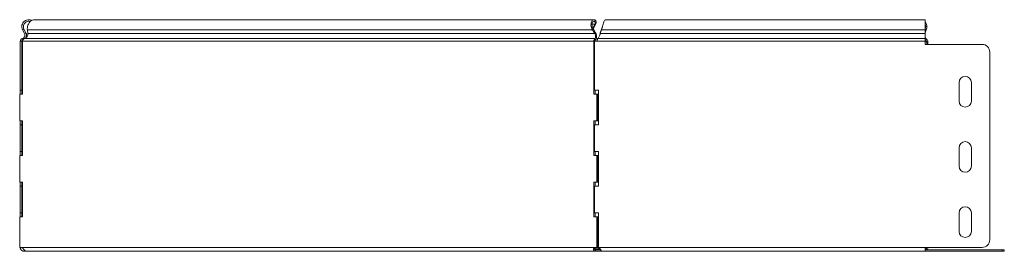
# Model space of a CAD drawing. Header units: millimetres. Extents: x -144 to 1516, y -6295 to 292.
# Tile 4 of 11: x 624 to 1267, y -3956 to -3805. Entities that reach past the tile are written whole.
import ezdxf

# ---------------------------------------------------------------- set-up
doc = ezdxf.new("R2010")
doc.units = ezdxf.units.MM

msp = doc.modelspace()

# ---------------------------------------------------------------- linework, layer by layer
at = {"color": 7, "linetype": 'Continuous', "lineweight": 15}
for p, q in [((999.27, -3804.68), (633.84, -3804.68)), ((999.86, -3807.54), (998.68, -3810.33)), ((1000.49, -3807.06), (999.1, -3810.33)), ((999.86, -3807.54), (1000.49, -3807.06)), ((1000.29, -3806.64), (1000.78, -3805.91)), ((1215.68, -3804.68), (1006.92, -3804.68)), ((1215.68, -3811.3), (1215.68, -3804.68)), ((626.08, -3811.3), (626.96, -3810.83)), ((627.35, -3813.68), (626.08, -3811.3)), ((628.23, -3813.21), (626.96, -3810.83)), ((627.35, -3813.68), (628.23, -3813.21)), ((629.19, -3811.3), (629.49, -3813.68)), ((998.3, -3811.3), (998.92, -3810.83)), ((999.8, -3813.68), (998.3, -3811.3)), ((999.1, -3810.33), (998.79, -3810.56)), ((1000.43, -3813.21), (998.92, -3810.83)), ((999.8, -3813.68), (1000.43, -3813.21)), ((1004.32, -3810.83), (1003.46, -3813.21)), ((1004.32, -3811.3), (1003.46, -3813.68)), ((1003.46, -3813.68), (1003.46, -3813.21)), ((1004.32, -3811.3), (1004.32, -3810.83)), ((1215.74, -3810.83), (1215.68, -3811)), ((1215.68, -3811.3), (1215.68, -3813.68)), ((1216.37, -3811.3), (1215.68, -3813.12)), ((1215.68, -3816.99), (1215.68, -3813.68)), ((624.55, -3818.73), (624.55, -3850.68)), ((624.55, -3818.73), (625.55, -3818.73)), ((625.55, -3818.73), (625.55, -3850.68)), ((626.15, -3817.96), (625.9, -3816.99)), ((626, -3818.73), (626, -3853.18)), ((999.33, -3853.18), (999.33, -3818.73)), ((1000.04, -3818.73), (999.33, -3818.73)), ((999.63, -3850.68), (999.63, -3818.73)), ((999.63, -3818.73), (1001.33, -3818.73)), ((1000.08, -3817.96), (999.9, -3816.99)), ((1003.04, -3814.73), (1003.04, -3814.74)), ((1215.68, -3818.73), (1215.68, -3816.99)), ((1215.68, -3818.73), (1215.68, -3820.73)), ((1252.89, -3820.73), (1215.68, -3820.73)), ((1216.74, -3818.99), (1216.74, -3820.73)), ((1217.45, -3818.99), (1217.45, -3820.73)), ((1257.89, -3948.18), (1257.89, -3825.73)), ((1237.89, -3857.68), (1237.89, -3845.68)), ((1245.89, -3845.68), (1245.89, -3857.68)), ((624.55, -3850.68), (625.55, -3850.68)), ((624.55, -3853.18), (624.55, -3850.68)), ((625.55, -3853.18), (625.55, -3850.68)), ((999.63, -3850.68), (1002.33, -3850.68)), ((1000.04, -3853.18), (1000.04, -3850.68)), ((1002.33, -3850.68), (1002.33, -3873.18)), ((624.16, -3870.68), (624.16, -3853.18)), ((626, -3853.18), (624.16, -3853.18)), ((1001.17, -3853.18), (999.33, -3853.18)), ((1001.17, -3853.18), (1001.17, -3870.68)), ((1001.17, -3853.18), (1001.88, -3853.18)), ((1001.88, -3853.18), (1001.88, -3870.68)), ((624.16, -3870.68), (626, -3870.68)), ((624.55, -3873.18), (624.55, -3870.68)), ((625.55, -3873.18), (625.55, -3870.68)), ((626, -3870.68), (626, -3893.18)), ((999.33, -3870.68), (1001.17, -3870.68)), ((999.33, -3893.18), (999.33, -3870.68)), ((1000.04, -3873.18), (1000.04, -3870.68)), ((1001.17, -3870.68), (1001.88, -3870.68)), ((624.55, -3873.18), (625.55, -3873.18)), ((624.55, -3873.18), (624.55, -3890.68)), ((625.55, -3873.18), (625.55, -3890.68)), ((999.63, -3890.68), (999.63, -3873.18)), ((1002.33, -3873.18), (999.63, -3873.18)), ((624.55, -3890.68), (625.55, -3890.68)), ((624.55, -3893.18), (624.55, -3890.68)), ((625.55, -3893.18), (625.55, -3890.68)), ((999.63, -3890.68), (1002.33, -3890.68)), ((1000.04, -3893.18), (1000.04, -3890.68)), ((1002.33, -3890.68), (1002.33, -3913.18)), ((1237.89, -3900.18), (1237.89, -3888.18)), ((1245.89, -3888.18), (1245.89, -3900.18)), ((624.16, -3910.68), (624.16, -3893.18)), ((626, -3893.18), (624.16, -3893.18)), ((1001.17, -3893.18), (999.33, -3893.18)), ((1001.17, -3893.18), (1001.17, -3910.68)), ((1001.17, -3893.18), (1001.88, -3893.18)), ((1001.88, -3893.18), (1001.88, -3910.68)), ((624.16, -3910.68), (626, -3910.68)), ((624.55, -3913.18), (624.55, -3910.68)), ((625.55, -3913.18), (625.55, -3910.68)), ((626, -3910.68), (626, -3933.18)), ((999.33, -3910.68), (1001.17, -3910.68)), ((999.33, -3933.18), (999.33, -3910.68)), ((1000.04, -3913.18), (1000.04, -3910.68)), ((1001.17, -3910.68), (1001.88, -3910.68)), ((624.55, -3913.18), (625.55, -3913.18)), ((624.55, -3913.18), (624.55, -3930.68)), ((625.55, -3913.18), (625.55, -3930.68)), ((999.63, -3930.68), (999.63, -3913.18)), ((1002.33, -3913.18), (999.63, -3913.18)), ((624.16, -3953.18), (624.16, -3933.18)), ((626, -3933.18), (624.16, -3933.18)), ((624.55, -3930.68), (625.55, -3930.68)), ((624.55, -3933.18), (624.55, -3930.68)), ((625.55, -3933.18), (625.55, -3930.68)), ((1001.17, -3933.18), (999.33, -3933.18)), ((999.63, -3930.68), (1002.33, -3930.68)), ((1000.04, -3933.18), (1000.04, -3930.68)), ((1001.17, -3933.18), (1001.17, -3953.18)), ((1001.17, -3933.18), (1001.88, -3933.18)), ((1001.88, -3933.18), (1001.88, -3953.18)), ((1002.33, -3930.68), (1002.33, -3953.18)), ((1237.89, -3942.68), (1237.89, -3930.68)), ((1245.89, -3930.68), (1245.89, -3942.68)), ((624.94, -3953.18), (624.16, -3953.18)), ((625.55, -3953.27), (624.55, -3953.33)), ((627.05, -3955.68), (627.05, -3954.68)), ((628.57, -3955.68), (627.05, -3955.68)), ((628.57, -3955.68), (1000.3, -3955.68)), ((1000.79, -3953.18), (1000.09, -3953.18)), ((1000.3, -3954.68), (1000.3, -3955.68)), ((1003.78, -3954.68), (1000.3, -3954.68)), ((1003.96, -3955.68), (1000.3, -3955.68)), ((1001.17, -3953.18), (1000.39, -3953.18)), ((1001.17, -3953.18), (1001.88, -3953.18)), ((1002.33, -3951.68), (1001.88, -3951.68)), ((1002.33, -3953.18), (1002.33, -3953.33)), ((1003.96, -3955.68), (1003.96, -3955.19)), ((1003.96, -3955.68), (1215.68, -3955.68)), ((1215.68, -3953.18), (1252.89, -3953.18)), ((1215.68, -3955.68), (1215.68, -3953.18)), ((1215.82, -3954.04), (1215.68, -3953.72)), ((1265.93, -3954.68), (1215.68, -3954.68)), ((1265.93, -3955.68), (1215.68, -3955.68)), ((1265.93, -3954.68), (1267.39, -3954.68)), ((1267.39, -3955.68), (1265.93, -3955.68)), ((1267.39, -3954.68), (1267.39, -3955.68))]:
    msp.add_line(p, q, dxfattribs=at)
at = {"color": 7, "linetype": 'Continuous', "lineweight": 0}
for p, q in [((998.07, -3807.54), (999.86, -3807.54)), ((629.19, -3811.3), (998.3, -3811.3)), ((629.49, -3813.68), (999.8, -3813.68)), ((1003.46, -3813.68), (1215.68, -3813.68)), ((1004.32, -3811.3), (1215.68, -3811.3)), ((1215.68, -3810.83), (1215.74, -3810.83)), ((1216.37, -3811.3), (1215.74, -3810.83)), ((626, -3818.73), (999.33, -3818.73)), ((627.33, -3816.99), (999.9, -3816.99)), ((1001.33, -3818.73), (1215.68, -3818.73)), ((1001.87, -3816.99), (1215.68, -3816.99)), ((1215.68, -3818.22), (1216.33, -3818.22)), ((1215.68, -3818.99), (1216.74, -3818.99)), ((1216.53, -3817.26), (1216.33, -3818.22)), ((1217.45, -3818.99), (1216.74, -3818.99)), ((625.24, -3953.18), (1000.09, -3953.18)), ((1003.29, -3954.04), (999.62, -3954.04)), ((1002.33, -3953.18), (1215.68, -3953.18)), ((1215.82, -3954.04), (1215.68, -3954.04)), ((1265.93, -3955.68), (1265.93, -3954.68))]:
    msp.add_line(p, q, dxfattribs=at)
at = {"color": 7, "linetype": 'Continuous', "lineweight": 15, "flags": 128}
msp.add_lwpolyline([(1215.68, -3817.79), (1215.83, -3817.92), (1216.33, -3818.22)], dxfattribs=at)
at = {"color": 7, "linetype": 'Continuous', "lineweight": 15}
for centre, radius, start, end in [((1210.94, -3809.2), 5.82, 338.86242, 35.43588), ((1211.27, -3809.19), 4.77, 339.82357, 22.24865), ((1217.31, -3815.55), 1.88, 209.50183, 245.41474), ((1215.93, -3818.92), 0.811, 355.50711, 60.34706), ((1215.63, -3818.84), 1.82, 355.50711, 60.34706), ((1252.89, -3825.73), 5, 0, 90), ((1241.89, -3845.68), 4, 0, 180), ((1241.89, -3857.68), 4, 180, 0), ((1241.89, -3888.18), 4, 0, 180), ((1241.89, -3900.18), 4, 180, 0), ((1241.89, -3930.68), 4, 0, 180), ((1241.89, -3942.68), 4, 180, 0), ((1252.89, -3948.18), 5, 270, 0), ((627.05, -3953.18), 2.5, 180, 183.3405), ((625.09, -3954.43), 1.25, 82.98465, 97.01535), ((1000.24, -3954.43), 1.25, 82.98465, 97.01535), ((1216.76, -3953.68), 1, 201.02267, 270), ((1215.1, -3953.27), 1.64, 311.24132, 3.02876), ((1214.26, -3953.22), 3.19, 332.75408, 0.72057)]:
    msp.add_arc(centre, radius, start, end, dxfattribs=at)
for points, knots in [([(626.08, -3811.3), (625.88, -3810.81), (625.48, -3809.83), (625.57, -3808.2), (626.17, -3806.72), (627.26, -3805.53), (628.69, -3804.79), (630.27, -3804.62), (631.47, -3804.79), (631.98, -3805.15), (632.06, -3805.2)], [0, 0, 0, 0, 0.1392541, 0.2785081, 0.4177622, 0.5570162, 0.6962703, 0.8355243, 0.9747784, 1, 1, 1, 1]), ([(626.96, -3810.83), (626.8, -3810.45), (626.49, -3809.68), (626.56, -3808.42), (627.03, -3807.27), (627.88, -3806.34), (628.99, -3805.78), (630.12, -3805.6), (630.79, -3805.8), (631.07, -3805.88)], [0, 0, 0, 0, 0.149172, 0.298344, 0.447516, 0.596688, 0.74586, 0.895032, 1, 1, 1, 1]), ([(633.84, -3804.72), (633.43, -3804.74), (632.54, -3804.8), (631.28, -3805.54), (630.2, -3806.72), (629.46, -3808.2), (629.08, -3809.83), (629.15, -3810.81), (629.19, -3811.3)], [0, 0, 0, 0, 0.1458975, 0.316718, 0.4875385, 0.658359, 0.8291795, 1, 1, 1, 1]), ([(998.3, -3811.3), (998.02, -3810.83), (997.8, -3810.32), (997.49, -3809.28), (997.4, -3808.74), (997.35, -3807.71), (997.39, -3807.21), (997.58, -3806.32), (997.73, -3805.93), (998.11, -3805.29), (998.35, -3805.04), (998.85, -3804.73), (999.12, -3804.66), (999.66, -3804.72), (999.92, -3804.84), (1000.4, -3805.25), (1000.61, -3805.55), (1000.78, -3805.91)], [0, 0, 0, 0, 0.125, 0.125, 0.25, 0.25, 0.375, 0.375, 0.5, 0.5, 0.625, 0.625, 0.75, 0.75, 0.875, 0.875, 1, 1, 1, 1]), ([(998.92, -3810.83), (998.68, -3810.47), (998.49, -3810.07), (998.2, -3809.26), (998.11, -3808.84), (998.02, -3808.04), (998.03, -3807.65), (998.13, -3806.96), (998.22, -3806.65), (998.48, -3806.15), (998.63, -3805.96), (998.98, -3805.72), (999.17, -3805.67), (999.54, -3805.71), (999.72, -3805.8), (1000.05, -3806.13), (1000.19, -3806.35), (1000.29, -3806.64)], [0, 0, 0, 0, 0.125, 0.125, 0.25, 0.25, 0.375, 0.375, 0.5, 0.5, 0.625, 0.625, 0.75, 0.75, 0.875, 0.875, 1, 1, 1, 1]), ([(1006.92, -3804.72), (1006.79, -3804.74), (1006.51, -3804.8), (1006.09, -3805.54), (1005.65, -3806.72), (1005.2, -3808.2), (1004.76, -3809.83), (1004.46, -3810.81), (1004.32, -3811.3)], [0, 0, 0, 0, 0.145898, 0.316718, 0.487539, 0.658359, 0.82918, 1, 1, 1, 1]), ([(625.9, -3816.99), (626.23, -3816.9), (626.55, -3816.74), (627.07, -3816.29), (627.29, -3816.01), (627.57, -3815.37), (627.63, -3815.02), (627.6, -3814.33), (627.51, -3813.99), (627.35, -3813.68)], [0, 0, 0, 0, 0.25, 0.25, 0.5, 0.5, 0.75, 0.75, 1, 1, 1, 1]), ([(629.49, -3813.68), (629.51, -3813.99), (629.48, -3814.33), (629.31, -3815.02), (629.17, -3815.37), (628.79, -3816.01), (628.54, -3816.29), (627.98, -3816.74), (627.66, -3816.9), (627.33, -3816.99)], [0, 0, 0, 0, 0.25, 0.25, 0.5, 0.5, 0.75, 0.75, 1, 1, 1, 1]), ([(627.99, -3816.69), (628.12, -3816.5), (628.38, -3816.09), (628.59, -3815.38), (628.64, -3814.64), (628.54, -3813.89), (628.33, -3813.44), (628.23, -3813.21)], [0, 0, 0, 0, 0.188989, 0.391742, 0.594494, 0.797247, 1, 1, 1, 1]), ([(999.9, -3816.99), (1000.05, -3816.9), (1000.17, -3816.74), (1000.36, -3816.29), (1000.42, -3816.01), (1000.42, -3815.37), (1000.38, -3815.02), (1000.17, -3814.33), (1000.01, -3813.99), (999.8, -3813.68)], [0, 0, 0, 0, 0.25, 0.25, 0.5, 0.5, 0.75, 0.75, 1, 1, 1, 1]), ([(1000.08, -3817.96), (1000.33, -3817.83), (1000.55, -3817.6), (1000.9, -3816.95), (1001.02, -3816.55), (1001.11, -3815.64), (1001.09, -3815.14), (1000.87, -3814.14), (1000.68, -3813.65), (1000.43, -3813.21)], [0, 0, 0, 0, 0.25, 0.25, 0.5, 0.5, 0.75, 0.75, 1, 1, 1, 1]), ([(1003.46, -3813.68), (1003.33, -3813.99), (1003.2, -3814.33), (1002.93, -3815.02), (1002.8, -3815.37), (1002.53, -3816.01), (1002.4, -3816.29), (1002.14, -3816.74), (1002, -3816.9), (1001.87, -3816.99)], [0, 0, 0, 0, 0.25, 0.25, 0.5, 0.5, 0.75, 0.75, 1, 1, 1, 1]), ([(1003.46, -3813.21), (1003.4, -3813.44), (1003.27, -3813.89), (1003.12, -3814.42), (1003.05, -3814.7), (1003.04, -3814.73)], [0, 0, 0, 0, 0.471133, 0.942267, 1, 1, 1, 1]), ([(1004.91, -3809.25), (1004.86, -3809.39), (1004.66, -3809.94), (1004.46, -3810.45), (1004.32, -3810.83)], [0, 0, 0, 0, 0.2542744, 1, 1, 1, 1]), ([(624.55, -3818.73), (624.55, -3818.34), (624.68, -3817.94), (625.17, -3817.32), (625.51, -3817.09), (625.9, -3816.99)], [0, 0, 0, 0, 0.5, 0.5, 1, 1, 1, 1]), ([(625.55, -3818.73), (625.55, -3818.56), (625.61, -3818.38), (625.82, -3818.11), (625.98, -3818), (626.15, -3817.96)], [0, 0, 0, 0, 0.5, 0.5, 1, 1, 1, 1]), ([(627.33, -3816.99), (627, -3817.09), (626.69, -3817.32), (626.22, -3817.94), (626.06, -3818.34), (626, -3818.73)], [0, 0, 0, 0, 0.5, 0.5, 1, 1, 1, 1]), ([(999.33, -3818.73), (999.27, -3818.34), (999.3, -3817.94), (999.51, -3817.32), (999.7, -3817.09), (999.9, -3816.99)], [0, 0, 0, 0, 0.5, 0.5, 1, 1, 1, 1]), ([(1000.04, -3818.73), (999.97, -3818.56), (999.95, -3818.38), (999.98, -3818.11), (1000.02, -3818), (1000.08, -3817.96)], [0, 0, 0, 0, 0.5, 0.5, 1, 1, 1, 1]), ([(1001.87, -3816.99), (1001.78, -3817.09), (1001.69, -3817.32), (1001.51, -3817.94), (1001.42, -3818.34), (1001.33, -3818.73)], [0, 0, 0, 0, 0.5, 0.5, 1, 1, 1, 1]), ([(627.05, -3955.68), (627, -3955.68), (626.89, -3955.68), (626.74, -3955.66), (626.59, -3955.64), (626.44, -3955.61), (626.3, -3955.57), (626.17, -3955.52), (626.04, -3955.47), (625.91, -3955.41), (625.79, -3955.35), (625.68, -3955.28), (625.58, -3955.21), (625.48, -3955.13), (625.39, -3955.05), (625.3, -3954.97), (625.22, -3954.89), (625.14, -3954.8), (625.08, -3954.72), (625.01, -3954.63), (624.91, -3954.49), (624.8, -3954.28), (624.69, -3954.02), (624.62, -3953.77), (624.57, -3953.54), (624.56, -3953.4), (624.55, -3953.33)], [0, 0, 0, 0, 0.036, 0.07123, 0.105706, 0.139446, 0.172469, 0.204795, 0.236446, 0.267444, 0.297814, 0.327581, 0.356773, 0.38542, 0.413551, 0.4412, 0.468401, 0.495189, 0.521604, 0.547683, 0.573467, 0.652024, 0.732615, 0.816667, 0.905438, 1, 1, 1, 1]), ([(625.24, -3953.18), (625.3, -3953.21), (625.42, -3953.25), (625.58, -3953.33), (625.73, -3953.41), (625.86, -3953.49), (625.98, -3953.57), (626.1, -3953.68), (626.23, -3953.81), (626.39, -3953.98), (626.55, -3954.17), (626.71, -3954.37), (626.89, -3954.57), (627.07, -3954.77), (627.25, -3954.95), (627.44, -3955.13), (627.63, -3955.29), (627.82, -3955.42), (628.01, -3955.53), (628.2, -3955.62), (628.39, -3955.67), (628.51, -3955.68), (628.57, -3955.68)], [0, 0, 0, 0, 0.0527, 0.100681, 0.144042, 0.182914, 0.217484, 0.248014, 0.29495, 0.343138, 0.393022, 0.445004, 0.499439, 0.552547, 0.605579, 0.65885, 0.712671, 0.767342, 0.82315, 0.880366, 0.939239, 1, 1, 1, 1]), ([(1000.3, -3955.68), (1000.26, -3955.68), (1000.18, -3955.68), (1000.06, -3955.66), (999.94, -3955.64), (999.84, -3955.61), (999.74, -3955.57), (999.64, -3955.52), (999.55, -3955.47), (999.47, -3955.41), (999.4, -3955.35), (999.33, -3955.28), (999.27, -3955.21), (999.22, -3955.13), (999.17, -3955.06), (999.13, -3954.98), (999.1, -3954.9), (999.07, -3954.81), (999.05, -3954.73), (999.04, -3954.65), (999.03, -3954.5), (999.04, -3954.28), (999.11, -3954), (999.24, -3953.76), (999.41, -3953.55), (999.61, -3953.38), (999.84, -3953.25), (1000, -3953.21), (1000.09, -3953.18)], [0, 0, 0, 0, 0.031769, 0.062831, 0.0932, 0.122891, 0.151919, 0.180302, 0.208059, 0.235209, 0.261772, 0.287771, 0.31323, 0.338175, 0.362632, 0.386629, 0.410198, 0.433371, 0.45618, 0.478661, 0.500851, 0.578177, 0.651322, 0.721475, 0.789977, 0.858273, 0.92782, 1, 1, 1, 1]), ([(1000.3, -3954.68), (1000.17, -3954.68), (1000.06, -3954.66), (999.87, -3954.58), (999.79, -3954.53), (999.68, -3954.4), (999.64, -3954.32), (999.61, -3954.21), (999.61, -3954.17), (999.61, -3954.11), (999.61, -3954.09), (999.61, -3954.06), (999.61, -3954.05), (999.62, -3954.04), (999.62, -3954.03), (999.62, -3954.02), (999.62, -3954.02), (999.62, -3954.02), (999.62, -3954.02), (999.62, -3954.01), (999.62, -3954.01), (999.65, -3953.91), (999.69, -3953.81), (999.83, -3953.62), (999.92, -3953.54), (1000.12, -3953.39), (1000.24, -3953.33), (1000.5, -3953.24), (1000.64, -3953.2), (1000.79, -3953.18)], [0, 0, 0, 0, 0.125, 0.125, 0.25, 0.25, 0.375, 0.375, 0.4375, 0.4375, 0.46875, 0.46875, 0.484375, 0.484375, 0.492188, 0.492188, 0.496094, 0.496094, 0.498047, 0.498047, 0.5, 0.5, 0.625, 0.625, 0.75, 0.75, 0.875, 0.875, 1, 1, 1, 1]), ([(1002.33, -3953.33), (1002.41, -3953.37), (1002.55, -3953.46), (1002.76, -3953.6), (1002.94, -3953.73), (1003.09, -3953.85), (1003.22, -3953.96), (1003.34, -3954.09), (1003.47, -3954.25), (1003.6, -3954.43), (1003.71, -3954.62), (1003.81, -3954.82), (1003.89, -3955), (1003.96, -3955.16), (1003.99, -3955.29), (1004.02, -3955.42), (1004.03, -3955.53), (1004.02, -3955.61), (1004, -3955.67), (1003.97, -3955.68), (1003.96, -3955.68)], [0, 0, 0, 0, 0.060779, 0.116021, 0.165803, 0.210232, 0.249456, 0.283693, 0.336739, 0.391737, 0.449105, 0.50921, 0.572372, 0.623932, 0.678241, 0.735597, 0.796253, 0.860423, 0.928288, 1, 1, 1, 1])]:
    msp.add_open_spline(points, degree=3, knots=knots, dxfattribs=at)
for points in [[(1000.29, -3806.64), (1000.18, -3806.9), (1000.04, -3807.2), (999.86, -3807.54)], [(1000.78, -3805.91), (1000.72, -3806.24), (1000.63, -3806.63), (1000.49, -3807.06)]]:
    msp.add_open_spline(points, degree=3, dxfattribs=at)

doc.saveas('drawing.dxf')
